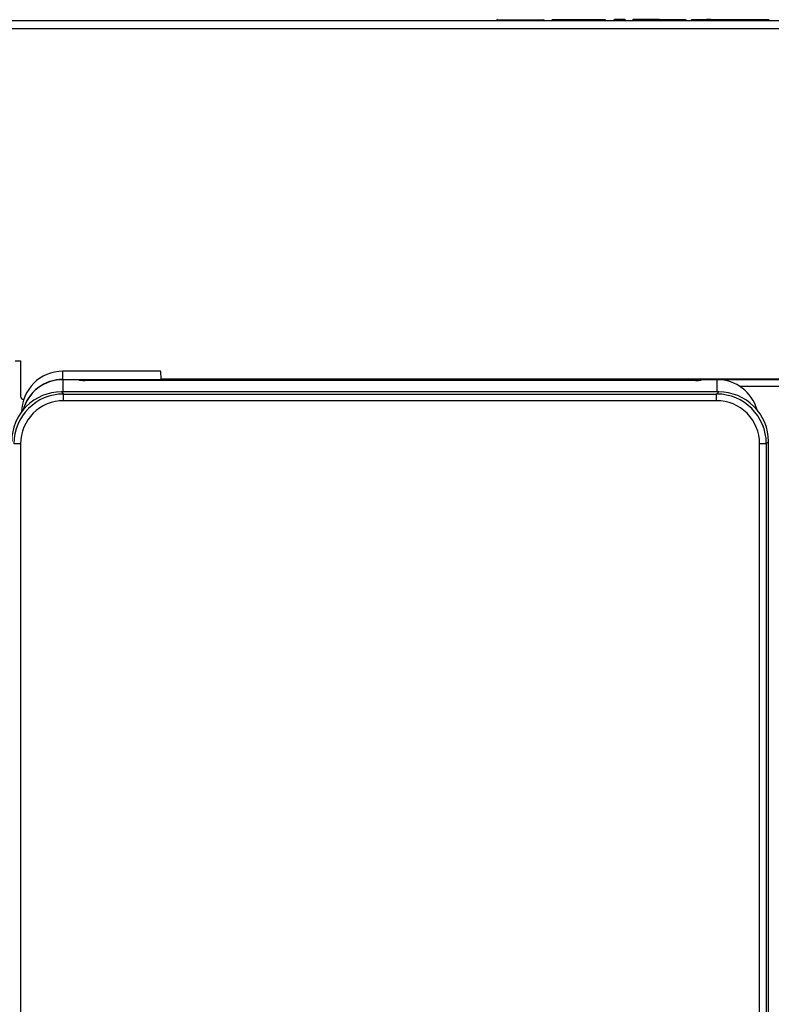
# Model space of a CAD drawing. Header units: millimetres. Extents: x 0 to 200, y 0 to 287.
# Tile 13 of 78: x 64 to 76, y 138 to 153. Entities that reach past the tile are written whole.
import ezdxf

# ---------------------------------------------------------------- set-up
doc = ezdxf.new("R2010")
doc.units = ezdxf.units.MM
doc.layers.add('148.255_BW4C_CTM', color=7, linetype='Continuous')
doc.layers.add('Standard', color=7, linetype='Continuous')

# ---------------------------------------------------------------- blocks, each defined once
blk = doc.blocks.new('SE2')
at = {"layer": '148.255_BW4C_CTM', "color": 7, "linetype": 'Continuous'}
for p, q in [((38.286, 153.156), (85.086, 153.156)), ((71.575, 153.159), (71.575, 153.156)), ((72.285, 153.159), (71.576, 153.159)), ((72.285, 153.159), (72.285, 153.156)), ((73.207, 153.159), (72.403, 153.159)), ((72.413, 153.169), (73.197, 153.169)), ((73.207, 153.156), (73.207, 153.159)), ((73.328, 153.159), (73.328, 153.156)), ((73.328, 153.159), (73.506, 153.159)), ((73.496, 153.169), (73.338, 153.169)), ((73.506, 153.159), (73.506, 153.156)), ((73.61, 153.159), (73.61, 153.156)), ((73.611, 153.159), (74.013, 153.159)), ((74.013, 153.169), (73.62, 153.169)), ((74.013, 153.169), (74.405, 153.169)), ((74.013, 153.169), (74.013, 153.159)), ((74.415, 153.159), (74.013, 153.159)), ((74.415, 153.159), (74.415, 153.156)), ((74.492, 153.159), (74.492, 153.156)), ((74.713, 153.159), (74.492, 153.159)), ((74.502, 153.169), (74.72, 153.169)), ((74.713, 153.159), (74.713, 153.156)), ((74.776, 153.159), (74.713, 153.159)), ((74.783, 153.169), (74.72, 153.169)), ((74.776, 153.159), (74.776, 153.156)), ((75.375, 153.159), (74.776, 153.159)), ((74.783, 153.169), (75.368, 153.169)), ((74.785, 153.169), (74.813, 153.169)), ((75.317, 153.159), (75.28, 153.159)), ((75.368, 153.169), (75.467, 153.169)), ((75.375, 153.159), (75.375, 153.156)), ((75.375, 153.159), (75.478, 153.159)), ((75.475, 153.169), (75.647, 153.169)), ((75.478, 153.159), (75.479, 153.156)), ((75.657, 153.159), (75.478, 153.159)), ((75.657, 153.159), (75.657, 153.156)), ((38.356, 153.038), (85.036, 153.038)), ((64.356, 148.054), (64.436, 148.054)), ((64.436, 148.054), (64.436, 147.526)), ((66.532, 147.899), (65.071, 147.899)), ((65.071, 147.776), (65.071, 147.899)), ((66.532, 147.899), (65.071, 147.899)), ((65.071, 147.776), (86.331, 147.776)), ((65.071, 147.771), (65.071, 147.776)), ((65.071, 147.771), (65.071, 147.771)), ((65.233, 147.771), (65.071, 147.771)), ((65.071, 147.771), (65.071, 147.59)), ((65.233, 147.771), (65.071, 147.771)), ((65.233, 147.771), (65.233, 147.771)), ((65.317, 147.763), (65.303, 147.769)), ((65.328, 147.761), (65.314, 147.767)), ((65.397, 147.761), (65.397, 147.761)), ((74.555, 147.761), (65.397, 147.761)), ((74.555, 147.761), (65.397, 147.761)), ((66.532, 147.899), (66.535, 147.895)), ((66.54, 147.895), (66.535, 147.895)), ((66.542, 147.785), (66.54, 147.895)), ((66.592, 147.783), (84.81, 147.783)), ((74.555, 147.761), (74.555, 147.761)), ((74.638, 147.767), (74.624, 147.761)), ((74.649, 147.769), (74.635, 147.763)), ((74.719, 147.771), (74.719, 147.771)), ((74.881, 147.771), (74.719, 147.771)), ((74.881, 147.771), (74.719, 147.771)), ((74.881, 147.771), (74.881, 147.771)), ((74.881, 147.59), (74.881, 147.771)), ((75.217, 147.672), (76.185, 147.672)), ((74.905, 147.59), (65.047, 147.59)), ((65.047, 147.59), (65.081, 147.557)), ((65.081, 147.557), (74.872, 147.557)), ((65.081, 147.457), (65.081, 147.557)), ((74.872, 147.557), (74.905, 147.59)), ((74.872, 147.457), (74.872, 147.557)), ((74.872, 147.457), (65.081, 147.457)), ((64.436, 146.812), (64.336, 146.812)), ((64.436, 146.812), (64.436, 106.731)), ((75.516, 106.731), (75.516, 146.812)), ((75.616, 146.812), (75.516, 146.812)), ((75.649, 146.845), (75.616, 146.812)), ((75.616, 146.812), (75.616, 106.731)), ((75.649, 106.698), (75.649, 146.845))]:
    blk.add_line(p, q, dxfattribs=at)
for centre, radius, start, end in [((71.585, 153.159), 0.01, 90.0079, 177.992), ((72.275, 153.159), 0.01, 2, 90), ((72.412, 153.159), 0.00992, 89.5471, 178.4538), ((73.338, 153.159), 0.01, 90, 178), ((73.496, 153.159), 0.01, 2, 90), ((73.62, 153.159), 0.01, 89.6832, 177.7552), ((74.502, 153.159), 0.01, 90, 178.0001), ((75.647, 153.159), 0.00999, 1.9584, 90.0415), ((65.071, 147.279), 0.62, 90.0118, 180.0118), ((65.047, 146.845), 0.744, 89.9961, 180.0039), ((65.081, 146.812), 0.745, 90.0026, 179.9974), ((64.486, 147.526), 0.05, 180, 270), ((74.871, 146.812), 0.745, 0.0026, 89.9974), ((74.905, 146.845), 0.744, 359.9961, 90.0039)]:
    blk.add_arc(centre, radius, start, end, dxfattribs=at)
for centre, major_axis, ratio, start_param, end_param in [((75.368, 153.159), (0, 0.01), 0.708404, 4.747582, 6.28178), ((65.071, 147.156), (-0.62, 0), 0.999391, 4.712389, 6.018934), ((65.071, 147.152), (0.62, 0), 0.999391, 1.570796, 2.877084), ((65.233, 147.769), (0.07, 0), 0.034899, 0.08732, 1.570796), ((65.303, 147.739), (-0.0111, -0.0279), 0.995583, 3.141593, 3.522467), ((65.317, 147.733), (-0.0111, -0.0279), 0.995583, 3.142594, 3.522467), ((65.397, 147.764), (-0.08, 0), 0.034899, 0.08732, 1.570796), ((66.592, 147.785), (0.05, 0), 0.034894, 3.142202, 4.712389), ((74.555, 147.764), (0.08, 0), 0.034899, 4.712389, 5.280207), ((74.555, 147.764), (0.08, 0), 0.034899, -1.002978, -0.08732), ((74.635, 147.733), (0.0111, -0.0279), 0.995583, 2.760718, 3.140773), ((74.649, 147.739), (0.0111, -0.0279), 0.995583, 2.760718, 3.141593), ((74.719, 147.769), (-0.07, 0), 0.034899, 4.712389, 6.195866), ((74.881, 147.152), (0.62, 0), 0.999391, 0.27506, 1.570796)]:
    blk.add_ellipse(centre, major_axis=major_axis, ratio=ratio, start_param=start_param, end_param=end_param, dxfattribs=at)
for points, knots in [([(73.207, 153.159), (73.207, 153.16), (73.207, 153.163), (73.204, 153.166), (73.2, 153.168), (73.198, 153.168), (73.196, 153.169)], [0, 0, 0, 0, 0.249589, 0.502723, 0.754434, 1, 1, 1, 1]), ([(74.405, 153.169), (74.408, 153.169), (74.41, 153.168), (74.414, 153.164), (74.415, 153.162), (74.415, 153.159)], [0, 0, 0, 0, 0.5, 0.5, 1, 1, 1, 1]), ([(74.72, 153.169), (74.718, 153.169), (74.716, 153.168), (74.714, 153.164), (74.713, 153.162), (74.713, 153.159)], [0, 0, 0, 0, 0.5, 0.5, 1, 1, 1, 1]), ([(74.776, 153.159), (74.776, 153.162), (74.777, 153.164), (74.78, 153.168), (74.782, 153.169), (74.783, 153.169)], [0, 0, 0, 0, 0.5, 0.5, 1, 1, 1, 1]), ([(74.824, 153.159), (74.824, 153.16), (74.824, 153.161), (74.823, 153.163), (74.822, 153.164), (74.821, 153.166), (74.818, 153.167), (74.816, 153.168), (74.814, 153.169), (74.813, 153.169)], [0, 0, 0, 0, 0.065027, 0.139614, 0.230906, 0.352286, 0.502103, 0.743012, 1, 1, 1, 1]), ([(75.478, 153.159), (75.478, 153.16), (75.478, 153.162), (75.477, 153.164), (75.475, 153.166), (75.471, 153.168), (75.469, 153.168), (75.467, 153.169)], [0, 0, 0, 0, 0.150032, 0.31324, 0.492469, 0.713369, 1, 1, 1, 1]), ([(65.314, 147.767), (65.312, 147.768), (65.31, 147.768), (65.306, 147.769), (65.3, 147.77), (65.287, 147.771), (65.263, 147.771), (65.244, 147.771), (65.234, 147.771), (65.233, 147.771)], [0, 0, 0, 0, 0.056055, 0.099384, 0.180133, 0.485873, 0.731073, 0.968794, 1, 1, 1, 1]), ([(65.397, 147.761), (65.387, 147.761), (65.37, 147.761), (65.345, 147.761), (65.331, 147.762), (65.325, 147.763), (65.323, 147.763), (65.323, 147.763)], [0, 0, 0, 0, 0.2278653, 0.4757959, 0.6924622, 0.8206186, 0.8875748, 0.8875748, 0.8875748, 0.8875748]), ([(74.624, 147.761), (74.625, 147.762), (74.627, 147.762), (74.628, 147.763), (74.629, 147.763), (74.628, 147.763), (74.625, 147.762), (74.615, 147.762), (74.605, 147.762), (74.598, 147.761)], [0, 0, 0, 0, 0.059564, 0.10516, 0.162008, 0.250253, 0.403818, 0.659563, 1, 1, 1, 1]), ([(74.719, 147.771), (74.71, 147.771), (74.693, 147.771), (74.669, 147.771), (74.654, 147.77), (74.648, 147.769), (74.643, 147.769), (74.64, 147.768), (74.638, 147.767)], [0, 0, 0, 0, 0.233545, 0.482998, 0.739591, 0.888088, 0.951208, 1, 1, 1, 1])]:
    blk.add_open_spline(points, degree=3, knots=knots, dxfattribs=at)
for points in [[(65.081, 147.457), (64.911, 147.457), (64.576, 147.317), (64.436, 146.981), (64.436, 146.812)], [(75.516, 146.812), (75.516, 146.981), (75.376, 147.317), (75.041, 147.457), (74.872, 147.457)]]:
    blk.add_open_spline(points, degree=3, dxfattribs=at)

msp = doc.modelspace()

# ---------------------------------------------------------------- block references
at = {"layer": 'Standard'}
msp.add_blockref('SE2', (0, 0), dxfattribs=at)

doc.saveas('drawing.dxf')
